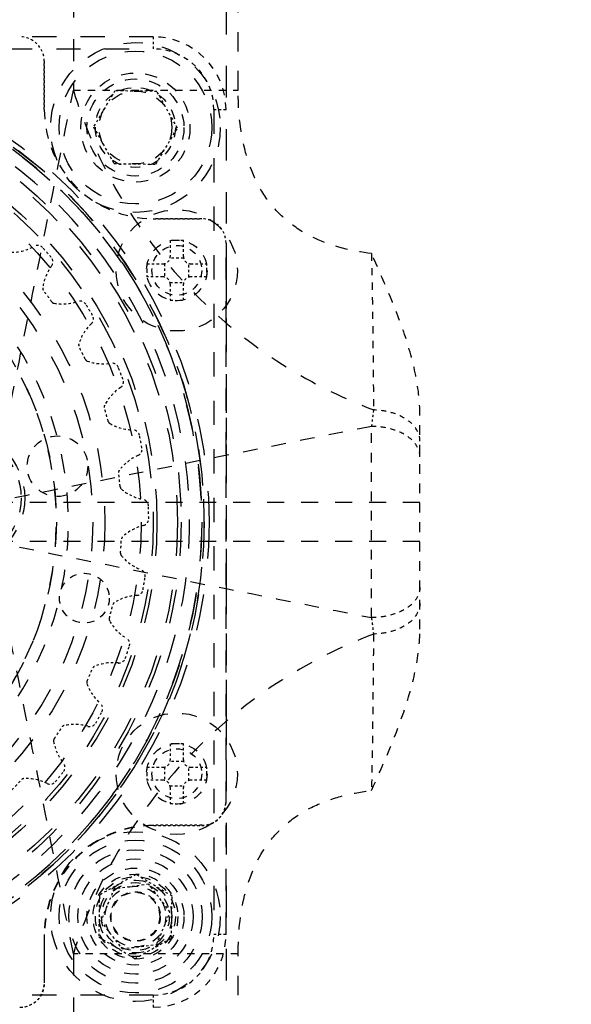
# Model space of a CAD drawing. Header units: millimetres. Extents: x 14186 to 17588, y 1400 to 3805.
# Tile 47 of 256: x 16254 to 16277, y 2700 to 2741. Entities that reach past the tile are written whole.
import ezdxf

# ---------------------------------------------------------------- set-up
doc = ezdxf.new("R2010")
doc.units = ezdxf.units.MM
doc.linetypes.add('HIDDEN', pattern=[0.2, 0.1, -0.1])
for name, color, linetype in [('DEFAULT_2', 8, 'HIDDEN'), ('INTFCLR_82875', 7, 'Continuous'), ('NONE_163', 7, 'Continuous'), ('NONE_166', 7, 'Continuous')]:
    doc.layers.add(name, color=color, linetype=linetype)
doc.layers.add('dim', color=82, linetype='Continuous', lineweight=9)
doc.styles.get("Standard").update_dxf_attribs({"font": 'arial.ttf'})
doc.dimstyles.new('ISO-25', dxfattribs={"dimtxt": 2.5, "dimasz": 2.5, "dimexe": 1.25, "dimexo": 0.625, "dimtad": 1, "dimtxsty": 'Standard', "dimcen": 2.5, "dimadec": 0, "dimazin": 0, "dimtfac": 1, "dimtmove": 0, "dimatfit": 3, "dimfxl": 1, "dimarcsym": 0})

# ---------------------------------------------------------------- blocks, each defined once
blk = doc.blocks.new('*D27')
at = {"layer": 'Defpoints', "color": 0, "transparency": 16777216}
for p in [(17053.851, 3119.687), (16297.825, 2320.672)]:
    blk.add_point(p, dxfattribs=at)
at = {"layer": 'dim', "color": 0, "linetype": 'Continuous', "lineweight": -2, "transparency": 16777216}
for p, q in [((17253.469, 3330.657), (17070.346, 3137.12)), ((16297.825, 2320.672), (17053.851, 3119.687)), ((16281.33, 2303.239), (16264.835, 2285.806))]:
    blk.add_line(p, q, dxfattribs=at)
at = {"layer": 'dim', "color": 0, "transparency": 16777216}
for points in [[(17067.44, 3139.87), (17073.251, 3134.371), (17053.851, 3119.687)], [(16278.424, 2305.989), (16284.235, 2300.49), (16297.825, 2320.672)]]:
    blk.add_solid(points, dxfattribs=at)
at = {"layer": 'dim', "color": 0, "transparency": 16777216, "insert": (17191.287, 3297.171), "char_height": 30, "attachment_point": 5, "rotation": 46.5835}
blk.add_mtext('∅1100', dxfattribs=at)
blk = doc.blocks.new('*D28')
at = {"layer": 'Defpoints', "color": 0, "transparency": 16777216}
for p in [(17217.995, 2998.669), (16133.681, 2441.691)]:
    blk.add_point(p, dxfattribs=at)
at = {"layer": 'dim', "color": 0, "linetype": 'Continuous', "lineweight": -2, "transparency": 16777216}
for p, q in [((17380.14, 3081.958), (17239.343, 3009.635)), ((16133.681, 2441.691), (17217.995, 2998.669)), ((16112.333, 2430.725), (16090.984, 2419.759))]:
    blk.add_line(p, q, dxfattribs=at)
at = {"layer": 'dim', "color": 0, "transparency": 16777216}
for points in [[(17237.515, 3013.193), (17241.17, 3006.077), (17217.995, 2998.669)], [(16110.505, 2434.283), (16114.16, 2427.167), (16133.681, 2441.691)]]:
    blk.add_solid(points, dxfattribs=at)
at = {"layer": 'dim', "color": 0, "transparency": 16777216, "insert": (17310.293, 3070.985), "char_height": 30, "attachment_point": 5, "rotation": 27.1882}
blk.add_mtext('∅1219', dxfattribs=at)

msp = doc.modelspace()

# ---------------------------------------------------------------- linework, layer by layer
for centre, radius in [((16675.838, 2720.18), 609.5), ((16675.838, 2720.18), 550), ((16400.838, 2720.18), 275)]:
    msp.add_circle(centre, radius)
at = {"layer": 'DEFAULT_2', "color": 8, "linetype": 'HIDDEN', "ltscale": 13}
msp.add_line((16262.838, 2770.18), (16262.838, 2670.18), dxfattribs=at)
at = {"layer": 'DEFAULT_2', "color": 8, "linetype": 'HIDDEN', "ltscale": 9}
for p, q in [((16256.539, 2767.079), (16256.539, 2737.979)), ((16256.539, 2702.381), (16256.539, 2673.28))]:
    msp.add_line(p, q, dxfattribs=at)
at = {"layer": 'DEFAULT_2', "color": 8, "linetype": 'HIDDEN', "ltscale": 8}
for p, q in [((16263.338, 2737.979), (16263.337, 2763.68)), ((16263.337, 2676.679), (16263.338, 2702.381))]:
    msp.add_line(p, q, dxfattribs=at)
at = {"layer": 'DEFAULT_2', "color": 8, "linetype": 'HIDDEN', "ltscale": 10}
for p, q in [((16259.838, 2740.18), (16225.838, 2740.18)), ((16225.838, 2739.68), (16259.838, 2739.68)), ((16262.338, 2737.18), (16262.338, 2703.18)), ((16259.838, 2700.68), (16225.838, 2700.68))]:
    msp.add_line(p, q, dxfattribs=at)
at = {"layer": 'DEFAULT_2', "color": 8, "linetype": 'HIDDEN', "ltscale": 0.4}
for p, q in [((16259.838, 2740.18), (16259.838, 2739.68)), ((16262.338, 2737.18), (16262.838, 2737.18)), ((16260.306, 2730.833), (16260.306, 2730.277)), ((16261.086, 2731.056), (16260.53, 2731.056)), ((16261.309, 2730.277), (16261.309, 2730.833)), ((16260.53, 2730.054), (16261.086, 2730.054)), ((16260.306, 2710.083), (16260.306, 2709.527)), ((16261.086, 2710.306), (16260.53, 2710.306)), ((16261.309, 2709.527), (16261.309, 2710.083)), ((16260.53, 2709.304), (16261.086, 2709.304)), ((16262.838, 2703.18), (16262.338, 2703.18)), ((16259.838, 2700.68), (16259.838, 2700.18))]:
    msp.add_line(p, q, dxfattribs=at)
at = {"layer": 'DEFAULT_2', "color": 8, "linetype": 'HIDDEN'}
for p, q in [((16255.338, 2737.18), (16255.338, 2739.18)), ((16258.256, 2737.955), (16257.369, 2736.467)), ((16259.988, 2737.931), (16258.256, 2737.955)), ((16260.833, 2736.42), (16259.988, 2737.931)), ((16257.369, 2736.467), (16258.215, 2734.955)), ((16259.947, 2734.932), (16260.833, 2736.42)), ((16258.215, 2734.955), (16259.947, 2734.932)), ((16261.838, 2732.68), (16259.838, 2732.68)), ((16259.125, 2705.648), (16257.613, 2704.803)), ((16260.613, 2704.762), (16259.125, 2705.648)), ((16259.654, 2705.25), (16258.223, 2705.062)), ((16260.532, 2704.104), (16259.654, 2705.25)), ((16257.613, 2704.803), (16257.59, 2703.071)), ((16258.223, 2705.062), (16257.67, 2703.729)), ((16260.589, 2703.03), (16260.613, 2704.762)), ((16259.979, 2702.771), (16260.532, 2704.104)), ((16257.67, 2703.729), (16258.548, 2702.583)), ((16257.59, 2703.071), (16259.078, 2702.185)), ((16258.548, 2702.583), (16259.979, 2702.771)), ((16259.078, 2702.185), (16260.589, 2703.03))]:
    msp.add_line(p, q, dxfattribs=at)
at = {"layer": 'DEFAULT_2', "color": 8, "linetype": 'HIDDEN', "ltscale": 3}
for p, q in [((16256.539, 2737.979), (16263.337, 2737.979)), ((16263.337, 2702.381), (16256.539, 2702.381))]:
    msp.add_line(p, q, dxfattribs=at)
at = {"layer": 'DEFAULT_2', "color": 8, "linetype": 'HIDDEN', "ltscale": 0.5}
for p, q in [((16260.538, 2731.787), (16260.538, 2731.125)), ((16261.078, 2731.125), (16261.078, 2731.787)), ((16259.576, 2730.825), (16260.238, 2730.825)), ((16261.378, 2730.825), (16262.04, 2730.825)), ((16260.238, 2730.285), (16259.576, 2730.285)), ((16260.538, 2729.985), (16260.538, 2729.323)), ((16261.078, 2729.323), (16261.078, 2729.985)), ((16262.04, 2730.285), (16261.378, 2730.285)), ((16260.538, 2711.037), (16260.538, 2710.375)), ((16261.078, 2710.375), (16261.078, 2711.037)), ((16259.576, 2710.075), (16260.238, 2710.075)), ((16261.378, 2710.075), (16262.04, 2710.075)), ((16260.238, 2709.535), (16259.576, 2709.535)), ((16260.538, 2709.235), (16260.538, 2708.573)), ((16261.078, 2708.573), (16261.078, 2709.235)), ((16262.04, 2709.535), (16261.378, 2709.535))]:
    msp.add_line(p, q, dxfattribs=at)
at = {"layer": 'DEFAULT_2', "color": 8, "linetype": 'HIDDEN', "ltscale": 0.001}
for p, q in [((16255.643, 2730.739), (16255.643, 2730.74)), ((16257.281, 2728.354), (16257.282, 2728.355))]:
    msp.add_line(p, q, dxfattribs=at)
at = {"layer": 'DEFAULT_2', "color": 8, "linetype": 'HIDDEN', "ltscale": 4}
for p, q in [((16270.838, 2715.769), (16270.838, 2724.592)), ((16268.838, 2716.238), (16268.838, 2724.122))]:
    msp.add_line(p, q, dxfattribs=at)
at = {"layer": 'DEFAULT_2', "color": 8, "linetype": 'HIDDEN', "ltscale": 7}
for p, q in [((16270.838, 2720.982), (16253.14, 2720.982)), ((16270.838, 2719.378), (16253.14, 2719.378))]:
    msp.add_line(p, q, dxfattribs=at)
at = {"layer": 'DEFAULT_2', "color": 8, "linetype": 'HIDDEN', "ltscale": 0.002}
msp.add_line((16258.727, 2715.392), (16258.728, 2715.39), dxfattribs=at)
at = {"layer": 'DEFAULT_2', "color": 8, "linetype": 'HIDDEN', "ltscale": 8}
for centre, radius in [((16259.101, 2736.443), 3.5), ((16259.101, 2736.443), 3.15), ((16259.101, 2703.916), 3.5), ((16259.101, 2703.916), 3.15)]:
    msp.add_circle(centre, radius, dxfattribs=at)
at = {"layer": 'DEFAULT_2', "color": 8, "linetype": 'HIDDEN', "ltscale": 15}
for radius in [19.3, 19.1, 19]:
    msp.add_circle((16242.838, 2720.18), radius, dxfattribs=at)
at = {"layer": 'DEFAULT_2', "color": 8, "linetype": 'HIDDEN', "ltscale": 5}
for centre, radius in [((16259.101, 2736.443), 2.25), ((16259.101, 2736.443), 2), ((16259.101, 2736.443), 1.5), ((16259.101, 2703.916), 2), ((16259.101, 2703.916), 1.5)]:
    msp.add_circle(centre, radius, dxfattribs=at)
at = {"layer": 'DEFAULT_2', "color": 8, "linetype": 'HIDDEN', "ltscale": 14}
for radius in [18.15, 17.15]:
    msp.add_circle((16242.838, 2720.18), radius, dxfattribs=at)
at = {"layer": 'DEFAULT_2', "color": 8, "linetype": 'HIDDEN', "ltscale": 4}
for centre, radius in [((16259.101, 2736.443), 1.65), ((16260.808, 2730.555), 1.25), ((16260.808, 2709.805), 1.25), ((16259.101, 2703.916), 1.65), ((16259.101, 2703.916), 1.4), ((16259.101, 2703.916), 1.25)]:
    msp.add_circle(centre, radius, dxfattribs=at)
at = {"layer": 'DEFAULT_2', "color": 8, "linetype": 'HIDDEN', "ltscale": 12}
for radius in [15, 14.5]:
    msp.add_circle((16242.838, 2720.18), radius, dxfattribs=at)
at = {"layer": 'DEFAULT_2', "color": 8, "linetype": 'HIDDEN', "ltscale": 6}
for centre, radius in [((16260.808, 2730.555), 2.5), ((16251.782, 2721.178), 2.6), ((16260.808, 2709.805), 2.5), ((16259.101, 2703.916), 2.375)]:
    msp.add_circle(centre, radius, dxfattribs=at)
at = {"layer": 'DEFAULT_2', "color": 8, "linetype": 'HIDDEN', "ltscale": 7}
for centre in [(16251.782, 2721.178), (16259.101, 2703.916)]:
    msp.add_circle(centre, 2.75, dxfattribs=at)
at = {"layer": 'DEFAULT_2', "color": 8, "linetype": 'HIDDEN', "ltscale": 3}
for radius in [1.025, 1]:
    msp.add_circle((16259.101, 2703.916), radius, dxfattribs=at)
at = {"layer": 'DEFAULT_2', "color": 8, "linetype": 'HIDDEN'}
for centre in [(16254.338, 2739.18), (16261.838, 2731.68)]:
    msp.add_arc(centre, 1, 0, 90, dxfattribs=at)
at = {"layer": 'DEFAULT_2', "color": 8, "linetype": 'HIDDEN', "ltscale": 3}
for centre, start, end in [((16259.838, 2737.18), 0, 90), ((16259.838, 2703.18), 270, 0)]:
    msp.add_arc(centre, 3, start, end, dxfattribs=at)
at = {"layer": 'DEFAULT_2', "color": 8, "linetype": 'HIDDEN', "ltscale": 2}
for centre, start, end in [((16259.838, 2737.18), 0, 90), ((16259.838, 2703.18), 270, 0)]:
    msp.add_arc(centre, 2.5, start, end, dxfattribs=at)
at = {"layer": 'DEFAULT_2', "color": 8, "linetype": 'HIDDEN', "ltscale": 4}
msp.add_arc((16259.838, 2737.18), 4.5, 180, 270, dxfattribs=at)
at = {"layer": 'DEFAULT_2', "color": 8, "linetype": 'HIDDEN', "ltscale": 0.7}
for centre, start, end in [((16253.975, 2733.275), 270.2244, 298.9438), ((16257.236, 2729.572), 143.7505, 172.512), ((16256.08, 2731.142), 260.2244, 288.9438), ((16258.648, 2726.929), 133.8329, 162.512), ((16257.782, 2728.676), 250.2244, 278.9438), ((16259.58, 2724.081), 123.7925, 152.512), ((16259.031, 2725.952), 240.2244, 268.9438), ((16260.003, 2721.115), 113.7925, 142.512), ((16259.787, 2723.053), 230.2244, 258.9438), ((16259.905, 2718.12), 103.7925, 132.512), ((16260.028, 2720.066), 220.2244, 248.9438), ((16259.288, 2715.187), 93.7925, 122.512), ((16259.747, 2717.082), 210.2244, 238.9555), ((16258.171, 2712.407), 83.7925, 112.512), ((16258.953, 2714.193), 200.2244, 229.004), ((16256.588, 2709.862), 73.7925, 102.512), ((16257.668, 2711.486), 190.2244, 218.9438), ((16254.588, 2707.631), 63.7925, 92.512)]:
    msp.add_arc(centre, 1.975, start, end, dxfattribs=at)
at = {"layer": 'DEFAULT_2', "color": 8, "linetype": 'HIDDEN', "ltscale": 0.3}
for centre, radius, start, end in [((16255.066, 2731.302), 0.28, 42.2867, 118.9438), ((16255.417, 2730.904), 0.28, 323.7925, 40.4497), ((16260.238, 2731.125), 0.3, 270, 0), ((16261.378, 2731.125), 0.3, 180, 270), ((16260.238, 2729.985), 0.3, 0, 90), ((16261.378, 2729.985), 0.3, 90, 180), ((16256.812, 2729.009), 0.28, 32.2867, 108.9438), ((16257.088, 2728.557), 0.28, 313.5077, 30.4497), ((16258.133, 2726.449), 0.28, 22.2867, 98.9438), ((16258.326, 2725.955), 0.28, 303.7925, 20.4497), ((16258.989, 2723.698), 0.28, 12.2867, 88.9438), ((16259.094, 2723.178), 0.28, 293.7925, 10.4497), ((16259.355, 2720.839), 0.28, 2.2867, 78.9438), ((16259.367, 2720.31), 0.28, 283.7925, 0.4497), ((16259.218, 2717.961), 0.28, 352.2867, 68.9438), ((16259.139, 2717.437), 0.28, 273.7925, 350.4497), ((16258.584, 2715.151), 0.28, 342.2867, 59.4186), ((16258.415, 2714.648), 0.28, 263.7925, 340.4497), ((16257.471, 2712.493), 0.28, 332.2867, 48.7317), ((16257.218, 2712.027), 0.28, 253.7925, 330.4497), ((16255.914, 2710.068), 0.28, 322.2867, 38.9438), ((16260.238, 2710.375), 0.3, 270, 0), ((16261.378, 2710.375), 0.3, 180, 270), ((16255.583, 2709.654), 0.28, 243.7925, 320.4497), ((16260.238, 2709.235), 0.3, 0, 90), ((16261.378, 2709.235), 0.3, 90, 180)]:
    msp.add_arc(centre, radius, start, end, dxfattribs=at)
at = {"layer": 'DEFAULT_2', "color": 8, "linetype": 'HIDDEN', "ltscale": 0.4}
for centre, radius, start, end in [((16260.808, 2723.978), 7.814, 88.0198, 91.9802), ((16242.838, 2720.18), 16.81, 40.4497, 42.2867), ((16242.838, 2720.18), 15.7, 35.3218, 37.4146), ((16242.838, 2720.18), 16.81, 30.4497, 32.2867), ((16260.808, 2737.132), 7.814, 268.0198, 271.9802), ((16242.838, 2720.18), 15.7, 25.3218, 27.4146), ((16242.838, 2720.18), 16.81, 20.4497, 22.2867), ((16242.838, 2720.18), 15.7, 15.3218, 17.4146), ((16242.838, 2720.18), 16.81, 10.4497, 12.2867), ((16242.838, 2720.18), 15.7, 5.3176, 7.4188), ((16242.838, 2720.18), 16.81, 0.4497, 2.2867), ((16242.838, 2720.18), 15.7, 355.3218, 357.4146), ((16242.838, 2720.18), 16.81, 350.4497, 352.2867), ((16242.838, 2720.18), 15.7, 345.3218, 347.4146), ((16242.838, 2720.18), 16.81, 340.4497, 342.2867), ((16242.838, 2720.18), 15.7, 335.3218, 337.4146), ((16242.838, 2720.18), 16.81, 330.4497, 332.2867), ((16242.838, 2720.18), 15.7, 325.3218, 327.4146), ((16260.808, 2703.228), 7.814, 88.0198, 91.9802), ((16242.838, 2720.18), 16.81, 320.4497, 322.2867), ((16242.838, 2720.18), 15.7, 315.3229, 317.4146), ((16260.808, 2716.382), 7.814, 268.0198, 271.9802)]:
    msp.add_arc(centre, radius, start, end, dxfattribs=at)
at = {"layer": 'DEFAULT_2', "color": 8, "linetype": 'HIDDEN', "ltscale": 0.2}
for centre, start, end in [((16267.383, 2730.555), 178.0202, 180.0008), ((16254.232, 2730.555), 359.9992, 1.9798), ((16267.383, 2730.555), 179.9992, 181.9798), ((16254.232, 2730.555), 358.0202, 0.0008), ((16267.383, 2709.805), 178.0202, 180.0008), ((16254.232, 2709.805), 359.9992, 1.9798), ((16267.383, 2709.805), 179.9992, 181.9798), ((16254.232, 2709.805), 358.0202, 0.0008)]:
    msp.add_arc(centre, 7.812, start, end, dxfattribs=at)
at = {"layer": 'DEFAULT_2', "color": 8, "linetype": 'HIDDEN', "ltscale": 0.08}
for centre, start, end in [((16255.427, 2729.81), 172.5119, 217.4146), ((16255.77, 2729.344), 215.3218, 260.2244), ((16256.908, 2727.478), 162.5119, 207.4146), ((16257.165, 2726.959), 205.3218, 250.2244), ((16257.961, 2724.924), 152.5119, 197.4146), ((16258.124, 2724.368), 195.3218, 240.2244), ((16258.555, 2722.225), 142.5119, 186.9709), ((16258.619, 2721.65), 185.7655, 230.2244), ((16258.672, 2719.465), 132.512, 177.4146), ((16258.635, 2718.887), 175.3218, 220.2244), ((16258.307, 2716.726), 122.512, 167.4146), ((16258.17, 2716.164), 165.3218, 210.2244), ((16257.472, 2714.093), 112.512, 157.4146), ((16257.24, 2713.562), 155.3218, 200.2244), ((16256.193, 2711.644), 102.512, 147.4146), ((16255.872, 2711.162), 145.3218, 190.2244), ((16254.508, 2709.454), 92.512, 137.4146)]:
    msp.add_arc(centre, 0.15, start, end, dxfattribs=at)
at = {"layer": 'DEFAULT_2', "color": 8, "linetype": 'HIDDEN', "ltscale": 0.5}
for centre, radius, start, end in [((16358.477, 2713.236), 90.298, 172.64238, 173.07609), ((16374.448, 2729.12), 106.393, 186.95445, 187.32235)]:
    msp.add_arc(centre, radius, start, end, dxfattribs=at)
at = {"layer": 'DEFAULT_2', "color": 8, "linetype": 'HIDDEN', "ltscale": 7}
for points, knots in [([(16253.14, 2720.982), (16253.418, 2722.405), (16253.991, 2725.246), (16255.129, 2730.911), (16255.974, 2735.155), (16256.539, 2737.979)], [0, 0, 0, 0, 0.250985, 0.501668, 1, 1, 1, 1]), ([(16256.539, 2737.979), (16256.966, 2736.601), (16258.184, 2733.759), (16260.988, 2729.889), (16264.683, 2726.773), (16267.527, 2725.329), (16268.923, 2724.799)], [0, 0, 0, 0, 0.231561, 0.492374, 0.7603, 1, 1, 1, 1]), ([(16256.539, 2702.381), (16255.974, 2705.205), (16255.129, 2709.449), (16253.991, 2715.113), (16253.418, 2717.955), (16253.14, 2719.378)], [0, 0, 0, 0, 0.498332, 0.749015, 1, 1, 1, 1]), ([(16268.923, 2715.561), (16267.524, 2715.031), (16264.679, 2713.585), (16260.981, 2710.463), (16258.18, 2706.594), (16256.964, 2703.753), (16256.539, 2702.381)], [0, 0, 0, 0, 0.240088, 0.507904, 0.769352, 1, 1, 1, 1])]:
    msp.add_open_spline(points, degree=3, knots=knots, dxfattribs=at)
at = {"layer": 'DEFAULT_2', "color": 8, "linetype": 'HIDDEN', "ltscale": 5}
for points, knots in [([(16268.838, 2731.251), (16268.037, 2731.343), (16266.831, 2731.628), (16265.437, 2732.468), (16264.577, 2733.343), (16263.962, 2734.401), (16263.449, 2735.944), (16263.338, 2737.169), (16263.338, 2737.979)], [0, 0, 0, 0, 0.249325, 0.374352, 0.499295, 0.624619, 0.749403, 1, 1, 1, 1]), ([(16263.338, 2702.381), (16263.338, 2703.188), (16263.478, 2704.807), (16264.289, 2706.724), (16265.434, 2707.889), (16266.481, 2708.521), (16267.635, 2708.921), (16268.434, 2709.062), (16268.838, 2709.109)], [0, 0, 0, 0, 0.249799, 0.499042, 0.624153, 0.749514, 0.874354, 1, 1, 1, 1])]:
    msp.add_open_spline(points, degree=3, knots=knots, dxfattribs=at)
at = {"layer": 'DEFAULT_2', "color": 8, "linetype": 'HIDDEN', "ltscale": 4}
for points, knots in [([(16270.838, 2724.592), (16270.838, 2725.175), (16270.686, 2726.342), (16270.026, 2728.584), (16269.312, 2730.186), (16268.838, 2731.251)], [0, 0, 0, 0, 0.250024, 0.500186, 1, 1, 1, 1]), ([(16268.838, 2709.109), (16269.312, 2710.174), (16270.026, 2711.776), (16270.686, 2714.018), (16270.838, 2715.185), (16270.838, 2715.769)], [0, 0, 0, 0, 0.499809, 0.749975, 1, 1, 1, 1])]:
    msp.add_open_spline(points, degree=3, knots=knots, dxfattribs=at)
at = {"layer": 'DEFAULT_2', "color": 8, "linetype": 'HIDDEN', "ltscale": 3}
for points, knots in [([(16268.838, 2731.251), (16268.851, 2730.671), (16268.891, 2728.52), (16268.909, 2726.37), (16268.923, 2724.8)], [0, 0, 0, 0, 0.269983, 1, 1, 1, 1]), ([(16268.922, 2715.561), (16268.918, 2715.083), (16268.9, 2712.932), (16268.876, 2710.781), (16268.838, 2709.109)], [0, 0, 0, 0, 0.222196, 1, 1, 1, 1])]:
    msp.add_open_spline(points, degree=3, knots=knots, dxfattribs=at)
at = {"layer": 'DEFAULT_2', "color": 8, "linetype": 'HIDDEN', "ltscale": 2}
for points, knots in [([(16270.838, 2723.52), (16270.838, 2723.687), (16270.717, 2724.05), (16270.272, 2724.456), (16269.649, 2724.725), (16269.172, 2724.794), (16268.923, 2724.8)], [0, 0, 0, 0, 0.199067, 0.430469, 0.701943, 1, 1, 1, 1]), ([(16270.838, 2722.866), (16270.838, 2723.027), (16270.714, 2723.396), (16270.237, 2723.809), (16269.579, 2724.065), (16269.085, 2724.122), (16268.838, 2724.122)], [0, 0, 0, 0, 0.187687, 0.42704, 0.711963, 1, 1, 1, 1]), ([(16270.838, 2717.494), (16270.838, 2717.333), (16270.714, 2716.964), (16270.237, 2716.551), (16269.579, 2716.295), (16269.085, 2716.238), (16268.838, 2716.238)], [0, 0, 0, 0, 0.187687, 0.42704, 0.711963, 1, 1, 1, 1]), ([(16270.838, 2716.84), (16270.838, 2716.674), (16270.717, 2716.311), (16270.272, 2715.904), (16269.649, 2715.635), (16269.172, 2715.567), (16268.923, 2715.561)], [0, 0, 0, 0, 0.19907, 0.430475, 0.701946, 1, 1, 1, 1])]:
    msp.add_open_spline(points, degree=3, knots=knots, dxfattribs=at)
at = {"layer": 'DEFAULT_2', "color": 8, "linetype": 'HIDDEN', "ltscale": 6}
for points, knots in [([(16268.838, 2724.122), (16266.228, 2723.6), (16260.994, 2722.56), (16255.764, 2721.499), (16253.14, 2720.982)], [0, 0, 0, 0, 0.498678, 1, 1, 1, 1]), ([(16253.14, 2719.378), (16255.764, 2718.861), (16260.994, 2717.8), (16266.228, 2716.76), (16268.838, 2716.238)], [0, 0, 0, 0, 0.501319, 1, 1, 1, 1])]:
    msp.add_open_spline(points, degree=3, knots=knots, dxfattribs=at)
at = {"layer": 'INTFCLR_82875', "color": 8, "linetype": 'HIDDEN', "ltscale": 10}
msp.add_circle((16242.838, 2720.18), 13, dxfattribs=at)
at = {"layer": 'NONE_163', "color": 8, "linetype": 'HIDDEN', "ltscale": 9}
for p, q in [((16225.838, 2740.18), (16254.338, 2740.18)), ((16262.838, 2703.18), (16262.838, 2731.68))]:
    msp.add_line(p, q, dxfattribs=at)
at = {"layer": 'NONE_163', "color": 8, "linetype": 'HIDDEN'}
for p, q in [((16255.338, 2737.18), (16255.338, 2739.18)), ((16261.838, 2732.68), (16259.838, 2732.68)), ((16259.851, 2707.666), (16261.838, 2707.666)), ((16255.351, 2701.18), (16255.351, 2703.166))]:
    msp.add_line(p, q, dxfattribs=at)
at = {"layer": 'NONE_163', "color": 8, "linetype": 'HIDDEN', "ltscale": 15}
msp.add_circle((16242.838, 2720.18), 19, dxfattribs=at)
at = {"layer": 'NONE_163', "color": 8, "linetype": 'HIDDEN', "ltscale": 14}
for radius in [18, 17]:
    msp.add_circle((16242.838, 2720.18), radius, dxfattribs=at)
at = {"layer": 'NONE_163', "color": 8, "linetype": 'HIDDEN', "ltscale": 13}
msp.add_circle((16242.838, 2720.18), 16.5, dxfattribs=at)
at = {"layer": 'NONE_163', "color": 8, "linetype": 'HIDDEN', "ltscale": 3}
for centre in [(16260.808, 2730.555), (16256.994, 2717.042), (16260.808, 2709.805)]:
    msp.add_circle(centre, 1.025, dxfattribs=at)
at = {"layer": 'NONE_163', "color": 8, "linetype": 'HIDDEN', "ltscale": 4}
for centre, radius in [((16255.886, 2722.481), 1.25), ((16259.101, 2703.916), 1.75)]:
    msp.add_circle(centre, radius, dxfattribs=at)
at = {"layer": 'NONE_163', "color": 8, "linetype": 'HIDDEN'}
for centre, start, end in [((16254.338, 2739.18), 0, 90), ((16261.838, 2731.68), 0, 90), ((16261.838, 2708.666), 270, 0), ((16254.351, 2701.18), 270, 0)]:
    msp.add_arc(centre, 1, start, end, dxfattribs=at)
at = {"layer": 'NONE_163', "color": 8, "linetype": 'HIDDEN', "ltscale": 14}
msp.add_arc((16242.838, 2720.18), 19.1, 299.827, 265.4957, dxfattribs=at)
at = {"layer": 'NONE_163', "color": 8, "linetype": 'HIDDEN', "ltscale": 4}
for centre, start, end in [((16259.838, 2737.18), 180, 270), ((16259.851, 2703.166), 90, 180)]:
    msp.add_arc(centre, 4.5, start, end, dxfattribs=at)
at = {"layer": 'NONE_163', "color": 8, "linetype": 'HIDDEN', "ltscale": 3}
msp.add_arc((16259.838, 2703.18), 3, 270, 0, dxfattribs=at)
at = {"layer": 'NONE_166', "color": 8, "linetype": 'HIDDEN', "ltscale": 9}
for p, q in [((16231.338, 2740.18), (16254.338, 2740.18)), ((16262.838, 2731.68), (16262.838, 2708.68))]:
    msp.add_line(p, q, dxfattribs=at)
at = {"layer": 'NONE_166', "color": 8, "linetype": 'HIDDEN'}
for p, q in [((16255.338, 2739.18), (16255.338, 2737.18)), ((16259.838, 2732.68), (16261.838, 2732.68)), ((16261.838, 2707.68), (16259.838, 2707.68)), ((16255.338, 2703.18), (16255.338, 2701.18))]:
    msp.add_line(p, q, dxfattribs=at)
at = {"layer": 'NONE_166', "color": 8, "linetype": 'HIDDEN', "ltscale": 4}
for centre in [(16260.808, 2730.555), (16260.808, 2709.805)]:
    msp.add_circle(centre, 1.25, dxfattribs=at)
at = {"layer": 'NONE_166', "color": 8, "linetype": 'HIDDEN'}
for centre, start, end in [((16254.338, 2739.18), 0, 90), ((16261.838, 2731.68), 0, 90), ((16261.838, 2708.68), 270, 0), ((16254.338, 2701.18), 270, 0)]:
    msp.add_arc(centre, 1, start, end, dxfattribs=at)
at = {"layer": 'NONE_166', "color": 8, "linetype": 'HIDDEN', "ltscale": 13}
msp.add_arc((16242.838, 2720.18), 19, 292.3926, 247.6074, dxfattribs=at)
at = {"layer": 'NONE_166', "color": 8, "linetype": 'HIDDEN', "ltscale": 12}
msp.add_arc((16242.838, 2720.18), 18.5, 304.5808, 235.4192, dxfattribs=at)
at = {"layer": 'NONE_166', "color": 8, "linetype": 'HIDDEN', "ltscale": 4}
for centre, start, end in [((16259.838, 2737.18), 180, 270), ((16259.838, 2703.18), 90, 180)]:
    msp.add_arc(centre, 4.5, start, end, dxfattribs=at)
at = {"layer": 'NONE_166', "color": 8, "linetype": 'HIDDEN', "ltscale": 8}
for radius, start, end in [(13.5, 321.0576, 218.9424), (13, 306.1095, 233.8909)]:
    msp.add_arc((16242.838, 2720.18), radius, start, end, dxfattribs=at)

# ---------------------------------------------------------------- dimensions: what is measured, and where the dimension line sits
at = {"layer": 'dim'}
dim = msp.add_diameter_dim_2p(p1=(16297.825, 2320.672), p2=(17053.851, 3119.687), dimstyle='ISO-25', override={"dimtxt": 30, "dimasz": 24, "dimexe": 5.997, "dimexo": 5.997, "dimgap": 5.997, "dimdsep": 46, "dimarcsym": 1}, dxfattribs=at)
dim.commit()
dim.dimension.update_dxf_attribs({"geometry": '*D27', "text_midpoint": (17207.379, 3281.945), "dimtype": 131})
dim = msp.add_diameter_dim_2p(p1=(16133.681, 2441.691), p2=(17217.995, 2998.669), dimstyle='ISO-25', override={"dimtxt": 30, "dimasz": 24, "dimexe": 5.997, "dimexo": 5.997, "dimgap": 5.997, "dimdsep": 46, "dimarcsym": 1}, dxfattribs=at)
dim.commit()
dim.dimension.update_dxf_attribs({"geometry": '*D28', "text_midpoint": (17310.293, 3070.985)})

doc.saveas('drawing.dxf')
